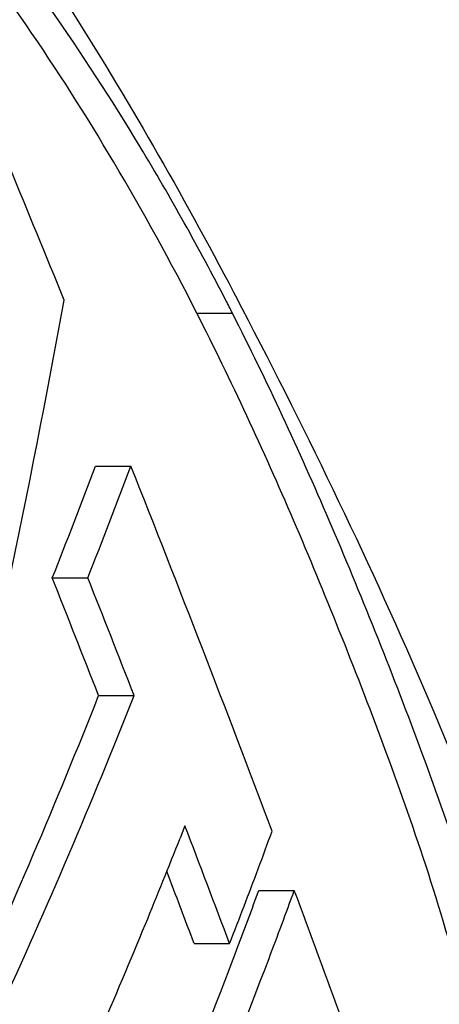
# Model space of a CAD drawing. Header units: millimetres. Extents: x 537 to 2248, y 801 to 1949.
# Tile 72 of 80: x 1971 to 1978, y 1345 to 1360. Entities that reach past the tile are written whole.
import ezdxf

# ---------------------------------------------------------------- set-up
doc = ezdxf.new("R2010")
doc.units = ezdxf.units.MM
doc.header["$LTSCALE"] = 16.335
doc.layers.get('0').update_dxf_attribs({"linetype": 'CONTINUOUS'})

msp = doc.modelspace()

# ---------------------------------------------------------------- linework, layer by layer
at = {"color": 7, "linetype": 'Continuous'}
for p, q in [((1974.56, 1355.719), (1974.589, 1355.664)), ((1974.589, 1355.664), (1974.691, 1355.468)), ((1973.988, 1355.391), (1974.543, 1355.391)), ((1972.403, 1353.002), (1972.957, 1353.002)), ((1971.73, 1351.254), (1972.284, 1351.254)), ((1972.454, 1349.418), (1973.008, 1349.418)), ((1973.802, 1347.38), (1973.727, 1347.188)), ((1974.955, 1346.37), (1975.51, 1346.37)), ((1973.945, 1345.54), (1974.5, 1345.54)), ((1974.56, 1345.31), (1974.63, 1345.494))]:
    msp.add_line(p, q, dxfattribs=at)
for centre, radius, start, end in [((1645.74, 1223.078), 352.067, 22.1106, 22.47555), ((1829.192, 1381.249), 145.01, 346.20915, 349.80997), ((1936.643, 1336.107), 42.525, 26.9681, 27.2694), ((1884.596, 1385.782), 93.726, 338.38306, 339.52802), ((1884.806, 1385.93), 94.1, 338.37667, 339.51714), ((1653.805, 1226.304), 343.381, 20.63131, 21.65213), ((1650.501, 1223.414), 345.732, 21.37405, 21.70105), ((1650.743, 1223.263), 346.079, 21.37851, 21.7052), ((1880.647, 1385.636), 98.693, 335.35093, 338.47074), ((1880.856, 1385.784), 99.069, 335.3565, 338.4645), ((1654.583, 1225.315), 341.761, 20.59629, 20.92618), ((1887.545, 1379.423), 93.322, 339.09627, 339.8634), ((1884.263, 1382.439), 96.158, 337.63223, 338.49447), ((1654.805, 1225.64), 340.92, 20.59104, 20.79446), ((1887.866, 1378.187), 92.719, 339.35343, 339.93126), ((1887.959, 1378.375), 93.217, 339.22397, 339.91981), ((1660.722, 1228.92), 335.985, 20.0902, 20.46109), ((1886.453, 1379.838), 94.491, 338.71666, 339.09706), ((1881.555, 1383.559), 99.088, 335.47291, 337.62918), ((1882.896, 1380.136), 98.057, 335.61639, 339.19677), ((1883.104, 1380.282), 98.434, 335.62193, 339.18854)]:
    msp.add_arc(centre, radius, start, end, dxfattribs=at)
for points, knots in [([(1960.886, 1388.09), (1961.447, 1387.967), (1962.577, 1387.496), (1964.128, 1386.396), (1965.628, 1384.965), (1967.081, 1383.258), (1968.488, 1381.316), (1970.353, 1378.376), (1972.547, 1374.244), (1974.948, 1368.776), (1977.168, 1362.732), (1979.187, 1356.133), (1980.334, 1351.519), (1980.863, 1349.121)], [0, 0, 0, 0, 0.038238, 0.080212, 0.1262, 0.176001, 0.229314, 0.285869, 0.407787, 0.540513, 0.683406, 0.836426, 1, 1, 1, 1]), ([(1960.91, 1388.191), (1961.194, 1388.191), (1961.771, 1388.126), (1962.615, 1387.866), (1963.444, 1387.473), (1964.555, 1386.775), (1965.901, 1385.637), (1967.425, 1383.986), (1968.901, 1382.066), (1970.329, 1379.914), (1971.71, 1377.558), (1973.528, 1374.092), (1975.661, 1369.333), (1977.975, 1363.124), (1980.076, 1356.318), (1981.264, 1351.549), (1981.809, 1349.068)], [0, 0, 0, 0, 0.018522, 0.037526, 0.057353, 0.078174, 0.122925, 0.171792, 0.224476, 0.280661, 0.340072, 0.402499, 0.535779, 0.679764, 0.834354, 1, 1, 1, 1]), ([(1975.372, 1327.175), (1974.887, 1327.698), (1973.932, 1328.828), (1972.554, 1330.652), (1971.17, 1332.638), (1969.787, 1334.77), (1968.41, 1337.041), (1967.037, 1339.445), (1965.671, 1341.981), (1964.321, 1344.655), (1962.993, 1347.476), (1961.688, 1350.462), (1960.441, 1353.655), (1959.491, 1356.482), (1958.796, 1358.894), (1958.408, 1360.498), (1958.142, 1361.846), (1957.972, 1362.912), (1957.841, 1364.021), (1957.76, 1365.175), (1957.785, 1366.351), (1957.942, 1367.484), (1958.216, 1368.486), (1958.584, 1369.286), (1959.044, 1369.832), (1959.538, 1370.142), (1960.027, 1370.282), (1960.349, 1370.303), (1960.505, 1370.303)], [0, 0, 0, 0, 0.043783, 0.090708, 0.140255, 0.192261, 0.24663, 0.303259, 0.362122, 0.423343, 0.487051, 0.55346, 0.623278, 0.697346, 0.736366, 0.777265, 0.798596, 0.820646, 0.843487, 0.867157, 0.891587, 0.915492, 0.937201, 0.955142, 0.969069, 0.980353, 0.990401, 1, 1, 1, 1]), ([(1975.942, 1327.16), (1975.462, 1327.677), (1974.516, 1328.793), (1973.152, 1330.594), (1971.782, 1332.555), (1970.413, 1334.659), (1969.049, 1336.9), (1967.689, 1339.272), (1966.336, 1341.772), (1964.997, 1344.407), (1963.681, 1347.186), (1962.386, 1350.123), (1961.142, 1353.258), (1960.192, 1356.028), (1959.489, 1358.385), (1959.004, 1360.286), (1958.668, 1361.952), (1958.468, 1363.36), (1958.353, 1364.477), (1958.309, 1365.633), (1958.381, 1366.79), (1958.556, 1367.719), (1958.759, 1368.397), (1958.975, 1368.953), (1959.292, 1369.506), (1959.763, 1369.961), (1960.253, 1370.203), (1960.582, 1370.27), (1960.74, 1370.287)], [0, 0, 0, 0, 0.043559, 0.090229, 0.139492, 0.191184, 0.24521, 0.30147, 0.359929, 0.420701, 0.483916, 0.549756, 0.618859, 0.692059, 0.730514, 0.770684, 0.813106, 0.835389, 0.85847, 0.882387, 0.90674, 0.929912, 0.940579, 0.950363, 0.966712, 0.979495, 0.990197, 1, 1, 1, 1]), ([(1969.148, 1364.175), (1970.162, 1362.914), (1972.09, 1360.164), (1973.757, 1357.253), (1974.56, 1355.719)], [0, 0, 0, 0, 0.483166, 1, 1, 1, 1]), ([(1974.441, 1355.591), (1974.022, 1356.404), (1973.155, 1357.958), (1971.749, 1360.136), (1970.278, 1362.076), (1969.206, 1363.227), (1968.652, 1363.742)], [0, 0, 0, 0, 0.273442, 0.531334, 0.773989, 1, 1, 1, 1]), ([(1973.988, 1355.391), (1973.581, 1356.192), (1972.74, 1357.722), (1971.375, 1359.871), (1969.95, 1361.798), (1968.915, 1362.952), (1968.38, 1363.473)], [0, 0, 0, 0, 0.272753, 0.530195, 0.77306, 1, 1, 1, 1]), ([(1974.691, 1355.468), (1975.73, 1353.473), (1977.796, 1349.214), (1979.418, 1344.761), (1980.137, 1342.387)], [0, 0, 0, 0, 0.475586, 1, 1, 1, 1]), ([(1979.163, 1340.074), (1979.031, 1340.881), (1978.729, 1342.437), (1978.198, 1344.67), (1977.595, 1346.725), (1976.919, 1348.622), (1976.225, 1350.417), (1975.289, 1352.683), (1974.528, 1354.331), (1973.988, 1355.391)], [0, 0, 0, 0, 0.151103, 0.292761, 0.424283, 0.546739, 0.664832, 0.779987, 1, 1, 1, 1]), ([(1979.726, 1340.036), (1979.594, 1340.845), (1979.293, 1342.405), (1978.762, 1344.645), (1978.158, 1346.706), (1977.481, 1348.607), (1976.785, 1350.407), (1975.847, 1352.678), (1975.084, 1354.328), (1974.543, 1355.391)], [0, 0, 0, 0, 0.151177, 0.292879, 0.424447, 0.546903, 0.664959, 0.780075, 1, 1, 1, 1])]:
    msp.add_open_spline(points, degree=3, knots=knots, dxfattribs=at)

doc.saveas('drawing.dxf')
